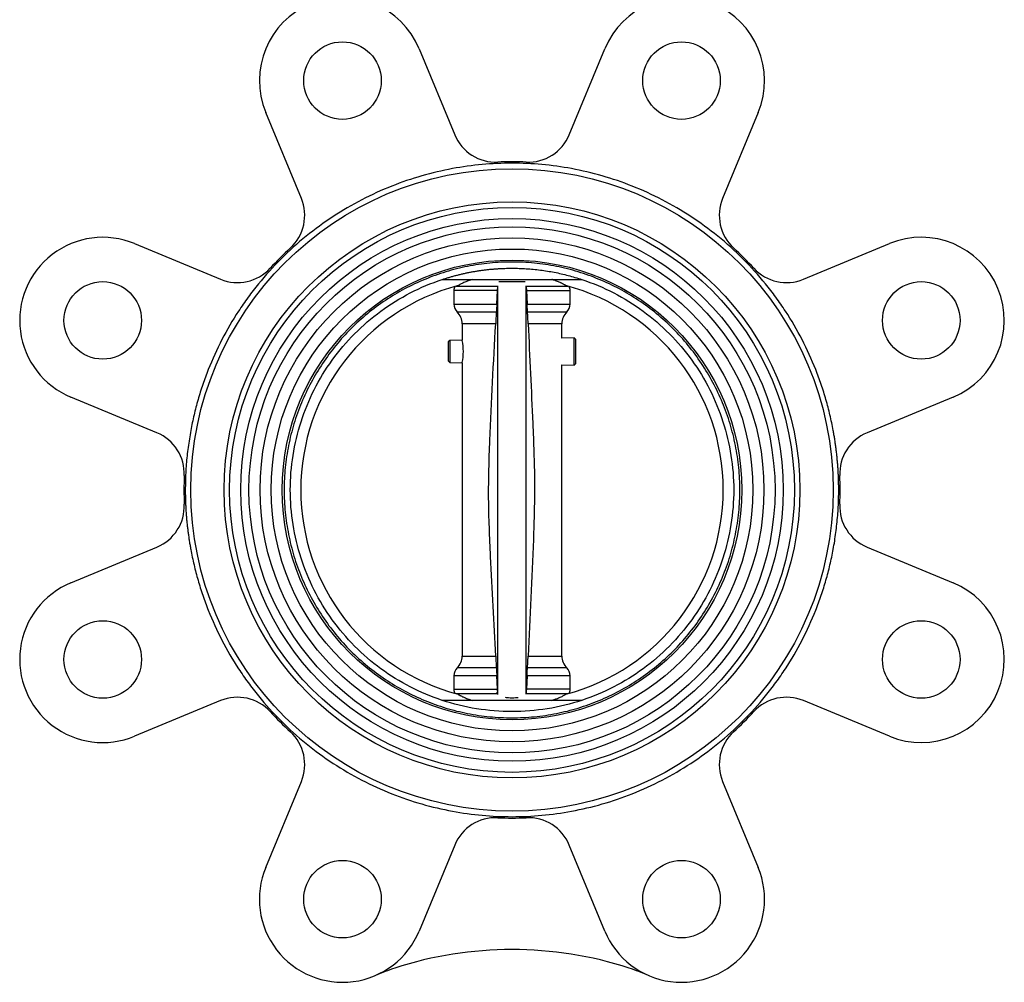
# Model space of a CAD drawing. Header units: millimetres. Extents: x 181 to 1242, y 71 to 1037.
# Tile 1 of 30: x 181 to 358, y 366 to 540. Entities that reach past the tile are written whole.
import ezdxf

# ---------------------------------------------------------------- set-up
doc = ezdxf.new("R2010")
doc.units = ezdxf.units.MM

msp = doc.modelspace()

# ---------------------------------------------------------------- linework, layer by layer
at = {"color": 7, "linetype": 'Continuous', "lineweight": 25}
for p, q in [((252.75, 534.73), (259.18, 519.2)), ((279.83, 519.2), (286.27, 534.73)), ((231.47, 507.72), (225.04, 523.25)), ((313.98, 523.25), (307.55, 507.72)), ((201.34, 499.55), (216.87, 493.12)), ((322.15, 493.12), (337.68, 499.55)), ((256.9, 493.08), (282.12, 493.08)), ((259.01, 491.07), (259.01, 488.64)), ((259.45, 491.88), (266.9, 491.88)), ((266.77, 488.64), (266.9, 491.07)), ((266.95, 418.15), (266.95, 491.93)), ((272.06, 418.22), (272.06, 491.93)), ((272.09, 491.88), (279.57, 491.88)), ((272.11, 491.07), (272.23, 488.64)), ((280.01, 488.64), (280.01, 491.07)), ((260.51, 485.08), (260.51, 482.13)), ((278.51, 482.49), (278.51, 485.08)), ((258.3, 482.08), (258.01, 481.79)), ((260.51, 482.13), (258.3, 482.08)), ((258.3, 482.08), (258.3, 481.34)), ((280.72, 482.53), (278.51, 482.49)), ((281.01, 482.25), (280.72, 482.53)), ((280.72, 481.62), (280.72, 482.53)), ((281.01, 481.44), (281.01, 482.25)), ((258.01, 481.79), (258.01, 478.37)), ((258.3, 481.34), (258.3, 478.07)), ((280.72, 477.62), (280.72, 481.62)), ((281.01, 477.91), (281.01, 481.44)), ((258.01, 478.37), (258.3, 478.07)), ((258.3, 478.07), (260.51, 478.03)), ((260.51, 478.03), (260.51, 425.07)), ((278.51, 477.67), (280.72, 477.62)), ((278.51, 425.07), (278.51, 477.67)), ((280.72, 477.62), (281.01, 477.91)), ((205.38, 465.4), (189.86, 471.83)), ((349.16, 471.83), (333.63, 465.4)), ((189.86, 438.32), (205.38, 444.75)), ((333.63, 444.75), (349.16, 438.32)), ((259.01, 421.51), (259.01, 419.07)), ((266.9, 419.07), (266.77, 421.51)), ((272.23, 421.51), (272.11, 419.07)), ((280.01, 419.07), (280.01, 421.51)), ((266.93, 418.28), (259.45, 418.28)), ((266.94, 418.28), (266.9, 419.07)), ((279.57, 418.28), (272.12, 418.28)), ((216.87, 417.03), (201.34, 410.6)), ((282.12, 417.08), (256.9, 417.08)), ((337.68, 410.6), (322.15, 417.03)), ((225.04, 386.91), (231.47, 402.43)), ((307.55, 402.43), (313.98, 386.91)), ((259.18, 390.95), (252.75, 375.43)), ((286.27, 375.43), (279.83, 390.95))]:
    msp.add_line(p, q, dxfattribs=at)
at = {"color": 8, "linetype": 'Continuous', "lineweight": 25}
for p, q in [((266.9, 491.07), (259.01, 491.07)), ((272.11, 491.07), (280.01, 491.07)), ((259.01, 488.64), (266.77, 488.64)), ((272.23, 488.64), (280.01, 488.64)), ((266.77, 421.51), (259.01, 421.51)), ((259.01, 419.07), (266.9, 419.07))]:
    msp.add_line(p, q, dxfattribs=at)
at = {"color": 8, "linetype": 'Continuous', "lineweight": 25, "flags": 128}
for points in [[(259.61, 487.21), (259.66, 487.21), (260.04, 487.21), (260.79, 487.21), (261.87, 487.21), (263.26, 487.21), (264.88, 487.21), (266.69, 487.21)], [(272.31, 487.21), (274.12, 487.21), (275.75, 487.21), (277.14, 487.21), (278.23, 487.21), (278.98, 487.21), (279.36, 487.21), (279.41, 487.21)], [(266.69, 422.93), (264.88, 422.93), (263.26, 422.93), (261.87, 422.93), (260.79, 422.93), (260.04, 422.93), (259.66, 422.93), (259.61, 422.93)], [(280.01, 421.51), (279.83, 421.51), (279.28, 421.51), (278.4, 421.51), (277.21, 421.51), (275.75, 421.51), (274.07, 421.51), (272.23, 421.51)], [(279.41, 422.93), (279.36, 422.93), (278.98, 422.93), (278.23, 422.93), (277.14, 422.93), (275.75, 422.93), (274.12, 422.93), (272.31, 422.93)], [(280.01, 419.07), (279.82, 419.07), (279.27, 419.07), (278.37, 419.07), (277.16, 419.07), (275.68, 419.07), (273.97, 419.07), (272.11, 419.07)]]:
    msp.add_lwpolyline(points, dxfattribs=at)
at = {"color": 7, "linetype": 'Continuous', "lineweight": 25}
for centre, radius in [((238.89, 528.99), 7), ((300.12, 528.99), 7), ((269.51, 455.08), 58), ((269.51, 455.08), 52), ((269.51, 455.08), 51), ((269.51, 455.08), 49), ((269.51, 455.08), 47.5), ((269.51, 455.08), 45.5), ((269.51, 455.08), 43.5), ((269.51, 455.08), 41.5), ((195.6, 485.69), 7), ((343.42, 485.69), 7), ((195.6, 424.46), 7), ((343.42, 424.46), 7), ((238.89, 381.17), 7), ((300.12, 381.17), 7)]:
    msp.add_circle(centre, radius, dxfattribs=at)
for centre, radius, start, end in [((238.89, 528.99), 15, 22.5, 202.5), ((300.12, 528.99), 15, 337.5, 157.5), ((266.57, 522.26), 8, 202.5, 272.5008), ((272.44, 522.26), 8, 267.4992, 337.5), ((269.51, 455.08), 59.25, 87.4992, 92.5008), ((224.08, 504.66), 8, 312.4992, 22.5), ((314.94, 504.66), 8, 157.5, 227.5008), ((195.6, 485.69), 15, 67.5, 247.5), ((343.42, 485.69), 15, 292.5, 112.5), ((269.51, 455.08), 59.25, 132.4992, 137.5008), ((269.51, 455.08), 59.25, 42.4992, 47.5008), ((219.93, 500.51), 8, 247.5, 317.5008), ((319.09, 500.51), 8, 222.4992, 292.5), ((269.51, 455.08), 38.15, 104.8064, 255.1936), ((260.61, 491.07), 1.6, 152.7643, 180), ((269.51, 455.08), 38.15, 284.8064, 75.1936), ((278.41, 491.07), 1.6, 0, 27.2357), ((261.01, 488.64), 2, 180, 225.573), ((278.01, 488.64), 2, 314.427, 0), ((257.51, 485.07), 3, 359.9807, 45.573), ((281.51, 485.07), 3, 134.427, 179.9803), ((251.63, 480.08), 9.1, 347.3085, 12.484), ((202.32, 458.01), 8, 357.4992, 67.5), ((336.7, 458.01), 8, 112.5, 182.5008), ((269.51, 455.08), 59.25, 177.4992, 182.5008), ((269.51, 455.08), 59.25, 357.4992, 2.5008), ((202.32, 452.14), 8, 292.5, 2.5008), ((336.7, 452.14), 8, 177.4992, 247.5), ((195.6, 424.46), 15, 112.5, 292.5), ((343.42, 424.46), 15, 247.5, 67.5), ((257.51, 425.08), 3, 314.427, 359.9803), ((281.51, 425.08), 3, 179.9532, 225.573), ((261.01, 421.51), 2, 134.427, 180), ((278.01, 421.51), 2, 0, 45.573), ((260.61, 419.07), 1.6, 180, 206.8154), ((278.41, 419.07), 1.6, 333.1846, 0), ((219.93, 409.64), 8, 42.4992, 112.5), ((319.09, 409.64), 8, 67.5, 137.5008), ((269.51, 455.08), 59.25, 222.4992, 227.5008), ((269.51, 455.08), 59.25, 312.4992, 317.5008), ((224.08, 405.49), 8, 337.5, 47.5008), ((314.94, 405.49), 8, 132.4992, 202.5), ((266.57, 387.89), 8, 87.4992, 157.5), ((269.51, 455.08), 59.25, 267.4992, 272.5008), ((272.44, 387.89), 8, 22.5, 92.5008), ((238.89, 381.17), 15, 157.5, 337.5), ((300.12, 381.17), 15, 202.5, 22.5), ((269.51, 303.61), 68.47, 71.9945, 108.0055), ((260.4, 331.63), 39, 108.0055, 113.4689), ((278.62, 331.63), 39, 66.5311, 71.9945)]:
    msp.add_arc(centre, radius, start, end, dxfattribs=at)
for points, knots in [([(328.51, 455.08), (328.51, 455.33), (328.51, 455.85), (328.49, 456.62), (328.47, 457.39), (328.43, 458.16), (328.39, 458.93), (328.33, 459.7), (328.26, 460.47), (328.19, 461.23), (328.1, 462), (328.01, 462.76), (327.9, 463.53), (327.79, 464.29), (327.66, 465.05), (327.4, 466.5), (326.96, 468.62), (326.23, 471.39), (325.38, 474.12), (324.03, 477.77), (321.99, 482.26), (319.47, 486.57), (317.19, 489.87), (314.71, 493.09), (311.3, 496.87), (306.77, 500.96), (301.88, 504.52), (296.7, 507.55), (291.34, 509.99), (285.84, 511.87), (280.37, 513.16), (274.91, 513.91), (269.51, 514.16), (264.11, 513.91), (258.65, 513.16), (253.18, 511.87), (247.68, 509.99), (242.32, 507.55), (237.14, 504.52), (232.25, 500.96), (227.72, 496.87), (224.31, 493.09), (221.83, 489.87), (219.55, 486.57), (217.03, 482.26), (214.99, 477.77), (213.64, 474.12), (212.78, 471.39), (212.06, 468.62), (211.56, 466.25), (211.23, 464.29), (211.01, 462.76), (210.82, 461.23), (210.68, 459.7), (210.58, 458.16), (210.52, 456.62), (210.51, 455.59), (210.51, 455.08)], [0, 0, 0, 0, 0.004171, 0.008337, 0.0125, 0.01666, 0.020818, 0.024975, 0.029131, 0.033287, 0.037443, 0.041601, 0.045762, 0.049925, 0.054092, 0.058263, 0.073719, 0.08914, 0.104562, 0.12002, 0.152175, 0.184333, 0.200714, 0.217097, 0.250025, 0.282953, 0.315706, 0.347861, 0.380018, 0.410887, 0.441758, 0.470878, 0.500001, 0.529121, 0.558243, 0.589112, 0.619983, 0.652138, 0.684296, 0.717048, 0.749976, 0.782904, 0.799285, 0.815668, 0.847823, 0.879981, 0.895437, 0.910858, 0.92628, 0.941739, 0.950076, 0.958398, 0.966713, 0.975024, 0.983339, 0.991662, 1, 1, 1, 1]), ([(310.66, 455.08), (310.66, 453.73), (310.53, 451.04), (309.93, 447.04), (308.95, 443.11), (307.59, 439.3), (305.86, 435.65), (303.78, 432.18), (301.37, 428.93), (298.65, 425.93), (295.66, 423.22), (292.41, 420.81), (288.94, 418.73), (285.28, 417), (281.47, 415.63), (277.55, 414.65), (273.55, 414.06), (269.51, 413.86), (265.47, 414.06), (261.47, 414.65), (257.54, 415.63), (253.74, 417), (250.08, 418.73), (246.61, 420.81), (243.36, 423.22), (240.37, 425.93), (237.65, 428.93), (235.24, 432.18), (233.16, 435.65), (231.43, 439.3), (230.07, 443.11), (229.09, 447.04), (228.49, 451.04), (228.29, 455.08), (228.49, 459.12), (229.09, 463.12), (230.07, 467.04), (231.43, 470.85), (233.16, 474.51), (235.24, 477.97), (237.65, 481.22), (240.37, 484.22), (243.36, 486.94), (246.61, 489.35), (250.08, 491.43), (253.74, 493.15), (257.54, 494.52), (261.47, 495.5), (265.47, 496.1), (269.51, 496.29), (273.55, 496.1), (277.55, 495.5), (281.47, 494.52), (285.28, 493.15), (288.94, 491.43), (292.41, 489.35), (295.66, 486.94), (298.65, 484.22), (301.37, 481.22), (303.78, 477.97), (305.86, 474.51), (307.59, 470.85), (308.95, 467.04), (309.93, 463.12), (310.53, 459.12), (310.66, 456.42), (310.66, 455.08)], [0, 0, 0, 0, 0.015626, 0.03125, 0.046876, 0.0625, 0.078126, 0.09375, 0.109376, 0.125, 0.140626, 0.15625, 0.171876, 0.1875, 0.203126, 0.21875, 0.234376, 0.25, 0.265626, 0.28125, 0.296876, 0.3125, 0.328126, 0.34375, 0.359376, 0.375, 0.390626, 0.40625, 0.421876, 0.4375, 0.453126, 0.46875, 0.484376, 0.5, 0.515626, 0.53125, 0.546876, 0.5625, 0.578126, 0.59375, 0.609376, 0.625, 0.640626, 0.65625, 0.671876, 0.6875, 0.703126, 0.71875, 0.734376, 0.75, 0.765626, 0.78125, 0.796876, 0.8125, 0.828126, 0.84375, 0.859376, 0.875, 0.890626, 0.90625, 0.921876, 0.9375, 0.953126, 0.96875, 0.984376, 1, 1, 1, 1]), ([(256.9, 493.07), (257.11, 493.14), (257.52, 493.27), (258.13, 493.46), (258.75, 493.64), (259.37, 493.81), (259.99, 493.96), (260.61, 494.11), (261.24, 494.25), (261.87, 494.38), (262.49, 494.49), (263.12, 494.6), (263.75, 494.7), (264.39, 494.78), (265.02, 494.86), (265.66, 494.93), (266.3, 494.98), (266.94, 495.03), (267.58, 495.06), (268.22, 495.09), (268.86, 495.1), (269.72, 495.11), (270.8, 495.09), (272.08, 495.03), (273.36, 494.93), (274.63, 494.79), (275.9, 494.6), (277.15, 494.38), (278.41, 494.12), (279.65, 493.81), (280.89, 493.46), (281.71, 493.2), (282.12, 493.07)], [0, 0, 0, 0, 0.025183, 0.050308, 0.075382, 0.100411, 0.125401, 0.150358, 0.17529, 0.200203, 0.225103, 0.249997, 0.27489, 0.29979, 0.324704, 0.349637, 0.374596, 0.399588, 0.424618, 0.449694, 0.474822, 0.500008, 0.550314, 0.600415, 0.650362, 0.700205, 0.749997, 0.799789, 0.849634, 0.899583, 0.949688, 1, 1, 1, 1]), ([(256.9, 417.08), (252.94, 418.39), (249.19, 420.33), (242.46, 425.26), (239.49, 428.26), (234.6, 435.03), (232.69, 438.79), (230.13, 446.73), (229.47, 450.9), (229.47, 459.25), (230.13, 463.42), (232.69, 471.36), (234.6, 475.13), (239.49, 481.89), (242.46, 484.89), (249.19, 489.83), (252.94, 491.76), (256.9, 493.08)], [0, 0, 0, 0, 0.125, 0.125, 0.25, 0.25, 0.375, 0.375, 0.5, 0.5, 0.625, 0.625, 0.75, 0.75, 0.875, 0.875, 1, 1, 1, 1]), ([(262.31, 493.08), (262.24, 493.05), (262.1, 493.01), (261.9, 492.94), (261.7, 492.87), (261.45, 492.78), (261.15, 492.66), (260.8, 492.51), (260.48, 492.36), (260.2, 492.22), (259.95, 492.08), (259.82, 492), (259.76, 491.96)], [0, 0, 0, 0, 0.060921, 0.121517, 0.181788, 0.241734, 0.366112, 0.486984, 0.626602, 0.75846, 0.882836, 1, 1, 1, 1]), ([(271.88, 492.67), (271.67, 492.67), (271.4, 492.67), (270.77, 492.67), (270.32, 492.67), (269.83, 492.67), (269.4, 492.67), (268.95, 492.67), (268.43, 492.67), (267.68, 492.67), (267.36, 492.67), (267.14, 492.67)], [0, 0, 0, 0, 0.2394331, 0.3248929, 0.4109178, 0.4623256, 0.5141228, 0.5599416, 0.625824, 0.7401579, 1, 1, 1, 1]), ([(279.26, 491.96), (279.22, 491.98), (279.15, 492.03), (279.03, 492.1), (278.9, 492.18), (278.75, 492.26), (278.58, 492.34), (278.4, 492.43), (278.17, 492.53), (277.88, 492.65), (277.52, 492.8), (277.18, 492.92), (276.91, 493.01), (276.77, 493.06), (276.71, 493.08)], [0, 0, 0, 0, 0.066089, 0.134496, 0.205269, 0.278459, 0.354115, 0.432291, 0.513041, 0.62464, 0.758282, 0.879415, 0.950079, 1, 1, 1, 1]), ([(282.12, 493.08), (286.08, 491.76), (289.83, 489.83), (296.56, 484.89), (299.53, 481.89), (304.42, 475.13), (306.32, 471.36), (308.89, 463.42), (309.55, 459.25), (309.55, 450.9), (308.89, 446.73), (306.32, 438.79), (304.42, 435.03), (299.53, 428.26), (296.56, 425.26), (289.83, 420.33), (286.08, 418.39), (282.12, 417.08)], [0, 0, 0, 0, 0.125, 0.125, 0.25, 0.25, 0.375, 0.375, 0.5, 0.5, 0.625, 0.625, 0.75, 0.75, 0.875, 0.875, 1, 1, 1, 1]), ([(266.9, 491.07), (266.91, 491.25), (266.92, 491.54), (266.93, 491.78), (266.94, 491.88)], [0, 0, 0, 0, 0.609295, 1, 1, 1, 1]), ([(272.08, 491.88), (272.08, 491.86), (272.08, 491.71), (272.1, 491.41), (272.11, 491.16), (272.11, 491.07)], [0, 0, 0, 0, 0.078258, 0.699071, 1, 1, 1, 1]), ([(266.77, 488.64), (266.76, 488.42), (266.74, 487.98), (266.71, 487.5), (266.69, 487.28), (266.69, 487.21)], [0, 0, 0, 0, 0.409546, 0.818752, 1, 1, 1, 1]), ([(272.31, 487.21), (272.3, 487.38), (272.28, 487.72), (272.25, 488.24), (272.23, 488.55), (272.23, 488.64)], [0, 0, 0, 0, 0.421263, 0.843007, 1, 1, 1, 1]), ([(266.69, 487.21), (266.67, 486.95), (266.63, 486.43), (266.59, 485.64), (266.56, 485.18), (266.56, 485.07)], [0, 0, 0, 0, 0.429322, 0.859405, 1, 1, 1, 1]), ([(272.42, 485.07), (272.41, 485.4), (272.37, 486.06), (272.34, 486.77), (272.31, 487.11), (272.31, 487.21)], [0, 0, 0, 0, 0.409117, 0.8176, 1, 1, 1, 1]), ([(266.56, 425.07), (266.25, 431.06), (265.75, 440.54), (265.16, 453.53), (265.59, 467.55), (266.17, 478.06), (266.56, 485.07)], [0, 0, 0, 0, 0.299671, 0.474162, 0.649117, 1, 1, 1, 1]), ([(272.42, 485.07), (272.71, 479.08), (273.16, 469.6), (273.69, 456.61), (273.3, 442.59), (272.78, 432.08), (272.42, 425.07)], [0, 0, 0, 0, 0.2997268, 0.4743162, 0.6492798, 1, 1, 1, 1]), ([(210.51, 455.08), (210.51, 454.82), (210.51, 454.3), (210.53, 453.53), (210.55, 452.76), (210.59, 451.99), (210.63, 451.22), (210.69, 450.45), (210.75, 449.69), (210.83, 448.92), (210.91, 448.15), (211.01, 447.39), (211.12, 446.63), (211.23, 445.86), (211.36, 445.1), (211.61, 443.65), (212.06, 441.53), (212.78, 438.77), (213.64, 436.04), (214.99, 432.38), (217.03, 427.89), (219.55, 423.58), (221.83, 420.28), (224.31, 417.06), (227.72, 413.28), (232.25, 409.2), (237.14, 405.63), (242.32, 402.6), (247.68, 400.16), (253.18, 398.28), (258.65, 397), (264.11, 396.24), (269.51, 395.99), (274.91, 396.24), (280.37, 397), (285.84, 398.28), (291.34, 400.16), (296.7, 402.6), (301.88, 405.63), (306.77, 409.2), (311.3, 413.28), (314.71, 417.06), (317.19, 420.28), (319.47, 423.58), (321.99, 427.89), (324.03, 432.38), (325.38, 436.04), (326.23, 438.77), (326.96, 441.53), (327.46, 443.91), (327.79, 445.86), (328.01, 447.39), (328.19, 448.92), (328.34, 450.45), (328.44, 451.99), (328.5, 453.53), (328.51, 454.56), (328.51, 455.08)], [0, 0, 0, 0, 0.004171, 0.008337, 0.0125, 0.01666, 0.020818, 0.024975, 0.029131, 0.033287, 0.037443, 0.041601, 0.045762, 0.049925, 0.054092, 0.058263, 0.073719, 0.08914, 0.104562, 0.12002, 0.152175, 0.184333, 0.200714, 0.217097, 0.250025, 0.282953, 0.315706, 0.347861, 0.380018, 0.410887, 0.441758, 0.470878, 0.500001, 0.529121, 0.558243, 0.589112, 0.619983, 0.652138, 0.684296, 0.717048, 0.749976, 0.782904, 0.799285, 0.815668, 0.847823, 0.879981, 0.895437, 0.910858, 0.92628, 0.941739, 0.950076, 0.958398, 0.966713, 0.975024, 0.983339, 0.991662, 1, 1, 1, 1]), ([(266.56, 425.07), (266.58, 424.74), (266.61, 424.09), (266.66, 423.38), (266.68, 423.04), (266.69, 422.93)], [0, 0, 0, 0, 0.40883, 0.816992, 1, 1, 1, 1]), ([(272.31, 422.93), (272.32, 423.19), (272.35, 423.71), (272.4, 424.5), (272.42, 424.96), (272.42, 425.07)], [0, 0, 0, 0, 0.4283723, 0.8574763, 1, 1, 1, 1]), ([(266.69, 422.93), (266.7, 422.77), (266.72, 422.43), (266.75, 421.9), (266.77, 421.59), (266.77, 421.51)], [0, 0, 0, 0, 0.421678, 0.843856, 1, 1, 1, 1]), ([(272.23, 421.51), (272.24, 421.73), (272.26, 422.16), (272.29, 422.64), (272.3, 422.87), (272.31, 422.93)], [0, 0, 0, 0, 0.409686, 0.819048, 1, 1, 1, 1]), ([(259.76, 418.19), (259.79, 418.17), (259.86, 418.13), (259.98, 418.06), (260.11, 417.98), (260.26, 417.91), (260.42, 417.82), (260.6, 417.74), (260.82, 417.64), (261.11, 417.51), (261.48, 417.37), (261.83, 417.24), (262.11, 417.14), (262.25, 417.1), (262.31, 417.08)], [0, 0, 0, 0, 0.064561, 0.131322, 0.200329, 0.271626, 0.345263, 0.421286, 0.499746, 0.614531, 0.751677, 0.87611, 0.949639, 1, 1, 1, 1]), ([(266.79, 418.28), (266.79, 418.28), (266.82, 418.36), (266.84, 418.46), (266.86, 418.55)], [0, 0, 0, 0, 0.005433, 1, 1, 1, 1]), ([(272.11, 419.07), (272.1, 418.9), (272.09, 418.61), (272.08, 418.37), (272.08, 418.28)], [0, 0, 0, 0, 0.617117, 1, 1, 1, 1]), ([(276.71, 417.08), (276.78, 417.1), (276.93, 417.15), (277.13, 417.22), (277.33, 417.29), (277.59, 417.39), (277.9, 417.51), (278.24, 417.66), (278.56, 417.8), (278.83, 417.94), (279.07, 418.07), (279.2, 418.15), (279.26, 418.19)], [0, 0, 0, 0, 0.062589, 0.124835, 0.186736, 0.248293, 0.376089, 0.500184, 0.635912, 0.764286, 0.885566, 1, 1, 1, 1]), ([(282.12, 417.08), (280.09, 416.41), (278, 415.9), (273.78, 415.22), (271.65, 415.05), (267.37, 415.05), (265.23, 415.22), (261.01, 415.9), (258.93, 416.41), (256.9, 417.08)], [0, 0, 0, 0, 0.25, 0.25, 0.5, 0.5, 0.75, 0.75, 1, 1, 1, 1])]:
    msp.add_open_spline(points, degree=3, knots=knots, dxfattribs=at)
at = {"color": 8, "linetype": 'Continuous', "lineweight": 25}
for points, knots in [([(266.56, 485.07), (266.41, 485.07), (265.54, 485.07), (263.91, 485.06), (262.07, 485.07), (260.76, 485.07), (260.59, 485.07), (260.51, 485.07)], [0, 0, 0, 0, 0.042094, 0.250392, 0.500366, 0.750215, 1, 1, 1, 1]), ([(278.51, 485.07), (278.51, 485.07), (278.65, 485.07), (278.15, 485.07), (277.1, 485.07), (275.92, 485.07), (275.22, 485.07), (274.61, 485.07), (273.85, 485.07), (273.01, 485.07), (272.57, 485.07), (272.42, 485.07)], [0, 0, 0, 0, 0.000124, 0.249629, 0.499135, 0.66681, 0.718883, 0.749692, 0.874934, 0.958089, 1, 1, 1, 1]), ([(260.51, 425.08), (260.51, 425.08), (260.37, 425.08), (260.87, 425.08), (262.04, 425.08), (263.7, 425.08), (265.14, 425.08), (265.98, 425.07), (266.41, 425.07), (266.56, 425.07)], [0, 0, 0, 0, 0.000133, 0.249814, 0.499484, 0.749528, 0.874856, 0.958065, 1, 1, 1, 1]), ([(272.42, 425.07), (273.36, 425.07), (275.14, 425.07), (276.91, 425.08), (277.85, 425.08), (278.39, 425.08), (278.46, 425.08), (278.5, 425.08)], [0, 0, 0, 0, 0.27523, 0.522056, 0.695704, 0.81672, 1, 1, 1, 1]), ([(268.28, 417.63), (268.38, 417.62), (268.64, 417.58), (269.19, 417.55), (269.84, 417.55), (270.33, 417.58), (270.56, 417.61), (270.61, 417.62)], [0, 0, 0, 0, 0.150277, 0.407816, 0.656707, 0.917117, 1, 1, 1, 1])]:
    msp.add_open_spline(points, degree=3, knots=knots, dxfattribs=at)

doc.saveas('drawing.dxf')
